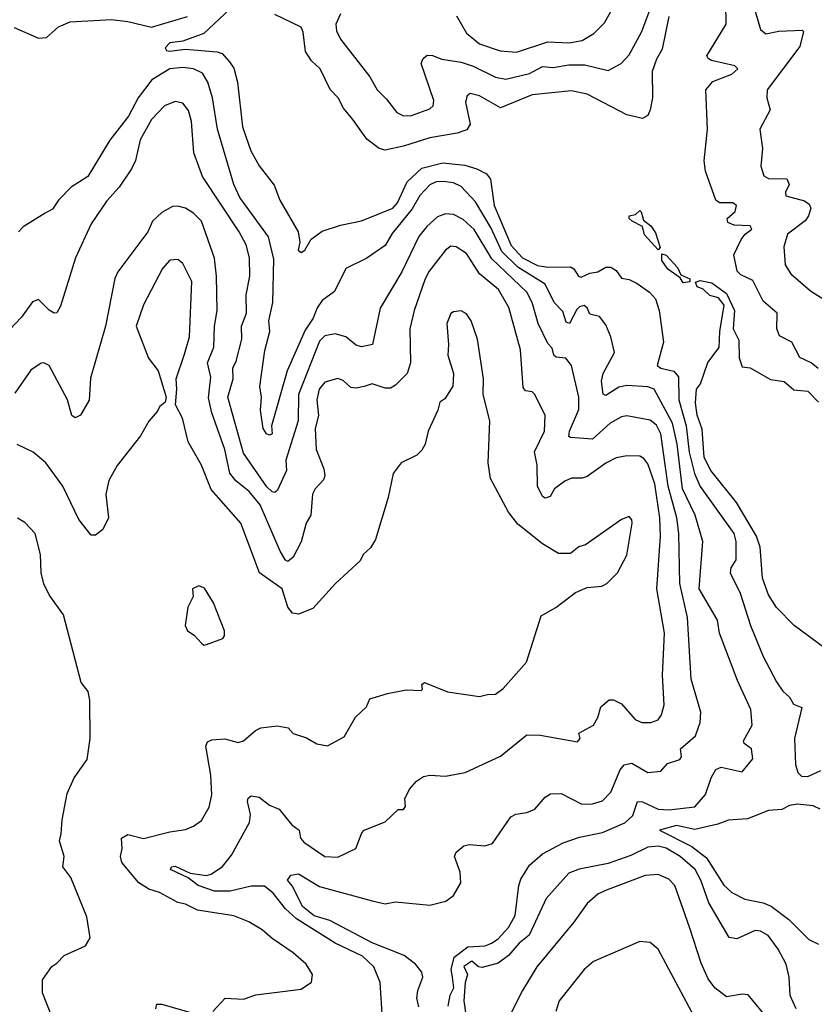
# Model space of a CAD drawing. Extents: x 1245432 to 1420865, y 606325 to 671314.
# Tile 210 of 256: x 1360363 to 1363390, y 624952 to 628702. Entities that reach past the tile are written whole.
import ezdxf

# ---------------------------------------------------------------- set-up
doc = ezdxf.new("R2010")
doc.units = 0

msp = doc.modelspace()

# ---------------------------------------------------------------- linework, layer by layer
at = {"layer": '0CON20XD'}
for points in [[(1361584.8, 628725), (1361567.3, 628685), (1361570.2, 628660.2), (1361585, 628628), (1361697.1, 628485), (1361724.2, 628435), (1361760.2, 628400.2), (1361799.1, 628349.1), (1361825, 628336.7), (1361855, 628337.5), (1361925, 628362.9), (1361937.5, 628375), (1361940, 628395), (1361892.4, 628535), (1361900.4, 628555), (1361915, 628567.5), (1361935, 628566.5), (1361971.5, 628551.5), (1362045, 628540.6), (1362090.9, 628525), (1362175, 628483.3), (1362215, 628476.2), (1362305, 628498), (1362355, 628524.8), (1362395, 628519.8), (1362455, 628530.7), (1362515, 628530.2), (1362605, 628509.5), (1362654.3, 628535), (1362685, 628568.6), (1362732.8, 628657.2), (1362780, 628785)], [(1363403.9, 627373.9), (1363377.5, 627395), (1363335, 627416.2), (1363303.6, 627473.6), (1363257.6, 627497.6), (1363246.9, 627525), (1363248.2, 627585), (1363195, 627630.4), (1363155, 627709.2), (1363110.1, 627730.1), (1363095.2, 627745.2), (1363083.3, 627806.7), (1363111.6, 627865), (1363125.9, 627885), (1363151.8, 627905), (1363145, 627917.5), (1363085, 627920.3), (1363060.3, 627930.3), (1363058.2, 627945), (1363087.9, 627972.1), (1363093.6, 627995), (1363078.8, 628005), (1363028, 628005), (1363014.7, 628015), (1362975, 628126), (1362970, 628165), (1362982.5, 628285), (1362976.2, 628435), (1363003.2, 628466.8), (1363075, 628494.6), (1363098.9, 628515), (1363086.9, 628526.9), (1362997.6, 628547.6), (1362984.8, 628554.8), (1362980.7, 628565), (1363053.8, 628685), (1363052.9, 628765)], [(1361165, 628744.2), (1361065, 628650.4), (1360985, 628620.8), (1360935, 628614.5), (1360916.7, 628595), (1360922.5, 628585), (1360933.2, 628583.2), (1360995, 628590.5), (1361115, 628580.4), (1361133.7, 628573.7), (1361162.1, 628542.1), (1361178.2, 628518.2), (1361193.1, 628465), (1361211.5, 628295), (1361243.5, 628203.5), (1361275.3, 628145.3), (1361332.1, 628072.1), (1361354.5, 628015), (1361423.9, 627893.9), (1361430.6, 627855), (1361423.3, 627825), (1361435, 627815.8), (1361448.9, 627825), (1361473.4, 627866.6), (1361515, 627897.1), (1361585, 627920.4), (1361665, 627936.2), (1361784.6, 627985), (1361802.4, 628005), (1361839.2, 628085), (1361895, 628136.3), (1361975, 628157), (1362058.3, 628148.3), (1362104.9, 628134.9), (1362140.8, 628115), (1362156.3, 628095), (1362169.7, 627995), (1362235, 627842.5), (1362278.3, 627795), (1362335, 627766.2), (1362375, 627759.9), (1362460.5, 627760.5), (1362473.4, 627753.4), (1362490.9, 627725), (1362502, 627722), (1362535, 627737.4), (1362565, 627742.5), (1362595, 627760), (1362615, 627760.3), (1362635, 627746.9), (1362655, 627718.2), (1362685, 627713.3), (1362715, 627697.3), (1362762.3, 627665), (1362785, 627638.9), (1362799.2, 627595), (1362815.5, 627474.5), (1362790.7, 627385), (1362804.6, 627374.6), (1362855, 627363.4), (1362872.4, 627342.4), (1362874.2, 627255), (1362902.2, 627155), (1362912.9, 627055), (1362933.3, 626973.3), (1362954.7, 626924.7), (1363082.7, 626745), (1363091.1, 626715), (1363091.2, 626645)], [(1362026.6, 628716.6), (1362065, 628651.1), (1362115, 628610.9), (1362193.5, 628583.5), (1362255, 628578.6), (1362375, 628618), (1362455.7, 628614.3), (1362505, 628623.7), (1362550.5, 628649.5), (1362590, 628690), (1362620.9, 628745)], [(1363164.4, 628735), (1363184.5, 628665), (1363205, 628649.1), (1363255, 628658.7), (1363343, 628663), (1363348, 628658), (1363335, 628600), (1363210.5, 628435), (1363209.4, 628405), (1363220.9, 628359.1), (1363182, 628285), (1363192.3, 628212.3), (1363186.5, 628145), (1363197.5, 628107.5), (1363215, 628097.9), (1363285, 628095.7), (1363293.7, 628075), (1363280, 628045), (1363281.8, 628031.8), (1363352.6, 628012.6), (1363370.3, 628000.3), (1363376.9, 627985), (1363367.5, 627955), (1363354.2, 627935.8), (1363287.3, 627885), (1363273.1, 627836.9), (1363279.2, 627769.2), (1363299.6, 627735), (1363375, 627670), (1363455, 627619.2)], [(1360342.6, 628672.6), (1360435, 628632.5), (1360465.7, 628634.3), (1360511.2, 628675), (1360555.6, 628694.4), (1360713.3, 628703.3), (1360775, 628695.8), (1360865, 628674.3), (1361002.2, 628715)], [(1362835.7, 628715), (1362810.4, 628590.4), (1362788.3, 628551.7), (1362772.6, 628505), (1362773.3, 628405), (1362765, 628359.2), (1362755, 628338.1), (1362735, 628326.7), (1362675, 628340), (1362525, 628418.8), (1362465, 628431.1), (1362315, 628415.7), (1362195, 628367.1), (1362115, 628412.3), (1362078.7, 628421.3), (1362067.2, 628412.8), (1362061.6, 628388.4), (1362078.3, 628305), (1362066.6, 628283.4), (1362029.6, 628270.4), (1361925, 628253), (1361825, 628220.6), (1361755, 628205.2), (1361731.8, 628211.8), (1361685, 628247.9), (1361632.4, 628322.4), (1361596.5, 628365), (1361575.6, 628405), (1361546, 628436), (1361508.1, 628515), (1361475, 628545.6), (1361451.6, 628581.6), (1361442.7, 628655), (1361434.6, 628674.6), (1361335, 628721.9)], [(1362675, 627309.4), (1362645, 627303), (1362595, 627270.6), (1362585.5, 627275.5), (1362579.7, 627325), (1362585, 627354.2), (1362629.2, 627435), (1362614.6, 627495), (1362595, 627540), (1362571.5, 627571.5), (1362535, 627580.6), (1362524.4, 627605), (1362513.6, 627613.6), (1362495, 627608.7), (1362485, 627598.2), (1362457.7, 627545), (1362445, 627550.8), (1362431.3, 627591.3), (1362398.4, 627625), (1362364.3, 627695), (1362260.1, 627760.1), (1362199.7, 627819.7), (1362158.8, 627908.8), (1362099.1, 628009.1), (1362045, 628067.7), (1362015, 628081.1), (1361976.3, 628086.3), (1361950, 628085), (1361925, 628073.3), (1361886.8, 628033.2), (1361857.4, 627982.6), (1361782.3, 627887.7), (1361755, 627841.8), (1361685, 627794.4), (1361605.6, 627754.4), (1361562.5, 627667.5), (1361515, 627632.7), (1361495.6, 627604.4), (1361480.9, 627565), (1361450.1, 627519.9), (1361381.5, 627365), (1361321.9, 627155), (1361325.2, 627124.8), (1361315, 627119.6), (1361303.1, 627125), (1361290.2, 627145), (1361279.7, 627215), (1361283.9, 627265), (1361278.4, 627305), (1361297.1, 627442.9), (1361316.4, 627515), (1361312.2, 627555), (1361327.9, 627625), (1361330.7, 627790.7), (1361310.2, 627875), (1361202, 628025), (1361178.5, 628075), (1361117, 628285), (1361097.2, 628405), (1361080.2, 628465), (1361059.2, 628499.2), (1361024.8, 628515.2), (1360985, 628520.8), (1360935, 628515.6), (1360866.2, 628473.9), (1360815, 628405.4), (1360777.6, 628335), (1360706.2, 628243.8), (1360622.2, 628105), (1360559.4, 628065), (1360510.5, 628015), (1360488.7, 627981.3), (1360460, 627965), (1360376.7, 627913.3), (1360358.6, 627895)], [(1361882.8, 624942.8), (1361876.1, 624975), (1361879.8, 625005), (1361898.6, 625055), (1361895, 625074.3), (1361871.2, 625105), (1361827.3, 625137.3), (1361705, 625186), (1361545, 625271.6), (1361485, 625289.2), (1361440.4, 625325), (1361401.7, 625401.7), (1361383.3, 625425), (1361396.1, 625443.9), (1361425, 625449), (1361505, 625400), (1361705.4, 625345.4), (1361755, 625334.4), (1361795, 625341.9), (1361925, 625330), (1361986.2, 625345), (1362015, 625366), (1362043.3, 625415), (1362040.5, 625455), (1362019.4, 625515), (1362025, 625531.2), (1362054.3, 625555.7), (1362075, 625560), (1362135, 625555.6), (1362163.8, 625565), (1362234.1, 625665.9), (1362253.4, 625676.6), (1362295, 625682.9), (1362325, 625695.5), (1362365, 625740.8), (1362385, 625753.1), (1362425, 625754.3), (1362504.6, 625714.6), (1362545, 625716.1), (1362583.4, 625726.6), (1362615, 625760), (1362650, 625845), (1362665.5, 625864.5), (1362695, 625870.8), (1362755, 625834.6), (1362805, 625840), (1362830.9, 625869.1), (1362877.5, 625885), (1362884.3, 625895), (1362880.6, 625925), (1362937.1, 625975), (1362955.4, 626025), (1362957.7, 626065), (1362921, 626191), (1362906.9, 626425), (1362877.8, 626555), (1362874.1, 626745.9), (1362865.5, 626805), (1362832.9, 626925), (1362804.8, 627125), (1362788.2, 627158.2), (1362765, 627177.3), (1362675, 627194), (1362655, 627190), (1362612.1, 627165), (1362545, 627104.1), (1362460.9, 627110.9), (1362454.5, 627115), (1362457.3, 627135), (1362492.8, 627217.2), (1362492.5, 627265), (1362464.7, 627384.7), (1362443.3, 627413.3), (1362406.7, 627416.7), (1362397.6, 627425), (1362391.8, 627451.8), (1362375, 627469.4), (1362338.4, 627545), (1362315.2, 627625), (1362294.3, 627664.3), (1362162, 627792), (1362093.9, 627903.9), (1362051.7, 627941.7), (1362015, 627960.5), (1361985, 627963.1), (1361955, 627951.3), (1361913.2, 627915), (1361883.1, 627876.9), (1361818, 627742), (1361736.7, 627603.3), (1361706.7, 627465), (1361665, 627456.5), (1361645, 627462.5), (1361627, 627477), (1361605, 627494.5), (1361565, 627505.3), (1361525, 627498), (1361505, 627477.3), (1361425.1, 627275), (1361423.8, 627175), (1361377.4, 627025), (1361379.6, 626985), (1361345, 626910), (1361335, 626901.9), (1361325, 626903.5), (1361305, 626922.5), (1361215, 627051.5), (1361155.8, 627265), (1361176.5, 627335), (1361174.8, 627375), (1361188, 627402), (1361209.1, 627485), (1361207.6, 627535), (1361226.7, 627585), (1361225.9, 627655), (1361239.7, 627725), (1361238.2, 627795), (1361225.9, 627845), (1361199.1, 627895), (1361059.3, 628105), (1361026.1, 628195), (1361017.5, 628315), (1361006.7, 628356.7), (1360985, 628384.5), (1360955, 628390.8), (1360915, 628373.8), (1360865, 628322.7), (1360821.8, 628245), (1360804, 628166), (1360789.1, 628135), (1360742.5, 628065), (1360695, 628013.1), (1360635.3, 627924.7), (1360575.5, 627795), (1360518.2, 627611.8), (1360505, 627586.2), (1360495, 627584.3), (1360475, 627595.6), (1360435, 627636.5), (1360412.1, 627627.9), (1360370.3, 627569.7), (1360325, 627521.8)], [(1361745.5, 624895), (1361736.2, 625035), (1361711.5, 625095), (1361668.5, 625135), (1361565.1, 625185.2), (1361417.2, 625277.2), (1361375.4, 625315.4), (1361328.4, 625375), (1361295, 625401.7), (1361245, 625402), (1361165, 625382.7), (1361105, 625382.5), (1361042.5, 625405), (1361005, 625433.2), (1360937.5, 625465), (1360940.8, 625475), (1360955, 625477.5), (1361011.8, 625451.8), (1361075, 625442.7), (1361092.3, 625447.7), (1361135, 625476.9), (1361169.9, 625520.1), (1361238.8, 625645), (1361242.2, 625675), (1361230.4, 625725), (1361233.3, 625736.7), (1361245, 625745.4), (1361275, 625740.6), (1361315, 625710.6), (1361351.2, 625695), (1361377, 625663), (1361399.4, 625635), (1361427.8, 625615), (1361432.7, 625585), (1361445, 625569.5), (1361525, 625515.5), (1361575, 625512.2), (1361643.8, 625545), (1361665.8, 625605), (1361675, 625615.8), (1361755, 625647.5), (1361805, 625693.3), (1361825, 625693.3), (1361832, 625705), (1361830.6, 625735), (1361848.1, 625771.9), (1361875, 625801.9), (1361900.9, 625819.1), (1361925, 625824.2), (1361985, 625820.6), (1362060, 625835), (1362195, 625897.1), (1362295, 625977.9), (1362345, 625977.1), (1362487.9, 625952.1), (1362498, 625965), (1362492.5, 625985), (1362548.1, 626015), (1362565.4, 626044.6), (1362576.9, 626085), (1362608.9, 626111.1), (1362625, 626112.2), (1362655, 626096.7), (1362707, 626037), (1362732.5, 626025), (1362767.5, 626025), (1362795, 626036), (1362808, 626055), (1362817.5, 626092.5), (1362811.2, 626205), (1362819.3, 626365), (1362789.8, 626535), (1362803.4, 626735), (1362800.7, 626805), (1362781.6, 626935), (1362755, 627010.6), (1362740.9, 627030.9), (1362725, 627040.4), (1362675, 627041.5), (1362635, 627032.9), (1362595, 627012.7), (1362525, 626961.8), (1362505, 626955.5), (1362465, 626955.5), (1362439.2, 626945), (1362400, 626915), (1362383.6, 626886.4), (1362365, 626879.4), (1362355, 626885.6), (1362335, 626926), (1362334.1, 627005), (1362324.1, 627055.9), (1362361.8, 627135), (1362364.5, 627195), (1362324.7, 627274.7), (1362315, 627284.4), (1362289.1, 627289.1), (1362281.3, 627301.3), (1362270.3, 627445), (1362226.4, 627606.4), (1362187.1, 627675), (1362114, 627734), (1362065, 627812.1), (1362025, 627837.3), (1362005, 627839.5), (1361985, 627824.4), (1361922.5, 627745), (1361908, 627715), (1361865.3, 627595), (1361848.6, 627525), (1361851.2, 627395), (1361838.8, 627355), (1361795, 627310), (1361775, 627299.4), (1361755, 627299.1), (1361705, 627315.3), (1361675, 627304.7), (1361645, 627299), (1361625, 627302), (1361595, 627328.2), (1361575, 627335.5), (1361525, 627321.8), (1361503.3, 627295), (1361494.7, 627255), (1361500.8, 627195), (1361489, 627145), (1361492.4, 627065), (1361521.7, 626991.7), (1361525.5, 626965), (1361520.2, 626949.8), (1361488.2, 626915), (1361477.9, 626895), (1361472.5, 626815), (1361454.6, 626785), (1361435, 626712.9), (1361405, 626655.7), (1361385, 626639.2), (1361375, 626644.2), (1361355, 626677.5), (1361278.6, 626855), (1361237.1, 626905), (1361186.5, 626946.5), (1361163.6, 626975), (1361144.8, 627065), (1361094.7, 627205.3), (1361082.4, 627262.4), (1361085.8, 627295.8), (1361090.8, 627340.9), (1361078.3, 627395), (1361102.6, 627455), (1361104.8, 627535), (1361115.3, 627595), (1361113.1, 627725), (1361104.7, 627794.7), (1361055, 627935.5), (1361025.3, 627965.3), (1360995, 627984.5), (1360965, 627992.5), (1360945, 627990.5), (1360905, 627967.5), (1360868.9, 627935), (1360851.2, 627895), (1360737.4, 627742.6), (1360725, 627716.2), (1360690, 627535), (1360632.4, 627337.6), (1360627.4, 627252.6), (1360595, 627196), (1360575, 627186), (1360561.4, 627195), (1360545.4, 627255), (1360475, 627385.8), (1360455, 627395.8), (1360445, 627394), (1360405, 627367.1), (1360345, 627280)], [(1362795, 627825.7), (1362743.5, 627883.5), (1362734.7, 627914.7), (1362695.7, 627935), (1362684.5, 627945), (1362684.6, 627955.4), (1362709.2, 627960.8), (1362725, 627976), (1362730.3, 627970.3), (1362738.9, 627938.9), (1362766.7, 627916.7), (1362785, 627890), (1362802.2, 627835), (1362795, 627825.7)], [(1361098.5, 624925), (1361145.3, 624974.7), (1361215, 624970.8), (1361262, 624988), (1361435, 625010), (1361474.1, 625035.9), (1361478, 625065), (1361454.2, 625104.2), (1361405, 625147.5), (1361325, 625201.9), (1361286.1, 625236.1), (1361236.1, 625266.1), (1361178.3, 625288.3), (1361040.9, 625310.9), (1360995, 625333.1), (1360965, 625340), (1360895, 625377.5), (1360855, 625390.7), (1360817.5, 625415), (1360752.6, 625492.6), (1360746.8, 625515), (1360753.9, 625545), (1360751.5, 625585), (1360775, 625599.1), (1360835, 625583.8), (1360935, 625609.4), (1360995, 625618), (1361025, 625630), (1361055, 625652.5), (1361085, 625703.3), (1361095, 625750), (1361091.6, 625825), (1361072.5, 625935), (1361078.7, 625951.3), (1361095, 625958.9), (1361145, 625962.9), (1361195, 625949.2), (1361215, 625956), (1361260.8, 625995), (1361281.2, 626005), (1361343.2, 626013.2), (1361385.6, 626005.6), (1361405, 625983.8), (1361455, 625966.7), (1361495, 625943.8), (1361535, 625936.2), (1361599.5, 625970.5), (1361641.9, 626045), (1361684.3, 626085), (1361696.2, 626115), (1361764.4, 626135.6), (1361835, 626150), (1361892.5, 626147.5), (1361897.5, 626152.5), (1361895, 626170), (1361905, 626178), (1361992, 626142), (1362115, 626123.8), (1362145, 626132.5), (1362175, 626133.1), (1362205, 626154.4), (1362292.9, 626255), (1362348.8, 626431.2), (1362405, 626464), (1362479.7, 626520.3), (1362525, 626539.2), (1362580, 626545), (1362600, 626555), (1362640, 626595), (1362675, 626662.5), (1362695.6, 626785), (1362695, 626796.7), (1362685, 626810), (1362655, 626798.8), (1362518.3, 626701.7), (1362492.5, 626695), (1362460.8, 626669.2), (1362415, 626668.6), (1362355, 626705.6), (1362260.8, 626780.8), (1362225, 626826.2), (1362155.8, 626955), (1362147.5, 627015), (1362154.2, 627175), (1362128.9, 627275), (1362130, 627335), (1362106.5, 627485), (1362083.1, 627555), (1362065, 627582.5), (1362045, 627593.3), (1362015, 627590), (1362005, 627582.9), (1361990, 627545), (1361996.9, 627465), (1361994.3, 627425), (1362015.8, 627355), (1362013, 627307), (1361982, 627258), (1361963.8, 627245), (1361956, 627215), (1361918.5, 627135), (1361907.8, 627085), (1361895, 627062.5), (1361876.2, 627043.8), (1361816.7, 627015), (1361785.8, 626974.2), (1361767, 626883), (1361717.7, 626722.3), (1361698.8, 626691.2), (1361671.4, 626665), (1361659.4, 626640.6), (1361565.6, 626554.4), (1361479.8, 626460.2), (1361425, 626438.1), (1361401.8, 626441.8), (1361385, 626464.3), (1361363, 626535), (1361276.4, 626595), (1361205, 626784.2), (1361092.7, 626912.7), (1361055.5, 627005), (1361004.5, 627095), (1360983.1, 627185), (1360956, 627235), (1360962, 627295), (1360958.6, 627335), (1360991, 627429), (1361009.5, 627495), (1361018.2, 627705), (1360985, 627774.2), (1360965, 627789.2), (1360935, 627787.1), (1360906.9, 627755), (1360835, 627616.9), (1360807.2, 627535), (1360853.3, 627413.3), (1360890.6, 627365), (1360921.2, 627265), (1360916.7, 627245), (1360895, 627227.5), (1360888.3, 627211.7), (1360855, 627173.3), (1360823.2, 627116.8), (1360735, 627003.8), (1360702.9, 626947.1), (1360691.5, 626895), (1360701.2, 626805), (1360679.2, 626760.8), (1360651.7, 626738.3), (1360635, 626738.8), (1360588.1, 626798.1), (1360527.1, 626925), (1360462.9, 627015), (1360415, 627055.7), (1360353.8, 627083.8)], [(1362890.4, 627700.4), (1362879.2, 627719.2), (1362831.6, 627751.6), (1362808.9, 627785), (1362808.8, 627811.2), (1362825, 627805.6), (1362868, 627758), (1362880.8, 627730.8), (1362916, 627715), (1362915, 627704.4), (1362890.4, 627700.4)], [(1363435, 626304.3), (1363313.5, 626395), (1363245, 626463.6), (1363215, 626511.1), (1363191.9, 626575), (1363183.4, 626693.4), (1363170, 626735), (1363093, 626863), (1362995.4, 626985), (1362970.3, 627035), (1362962.4, 627142.4), (1362943.9, 627196.1), (1362936.9, 627243.1), (1362941.2, 627295), (1362956.7, 627315), (1362983.9, 627396.1), (1363026.7, 627453.3), (1363029.2, 627515), (1363046.2, 627615), (1363025, 627643.6), (1362992.2, 627652.3), (1362965.7, 627675.7), (1362943.1, 627685), (1362937.3, 627702.7), (1362955, 627708.5), (1362999.5, 627699.5), (1363055, 627660), (1363086.2, 627595), (1363080, 627525), (1363102.2, 627482.2), (1363104, 627415), (1363115, 627380), (1363145, 627376.9), (1363222.4, 627332.4), (1363275, 627324.5), (1363311.9, 627291.9), (1363365, 627286.9), (1363405.8, 627245)], [(1361995.6, 624945), (1362002.9, 624987.1), (1362016.9, 625015), (1362011.1, 625055), (1362006.4, 625085), (1362018, 625132), (1362069.7, 625170.2), (1362135.4, 625174.6), (1362160, 625185), (1362185, 625201.2), (1362225.3, 625244.7), (1362249.8, 625290.2), (1362263.8, 625405), (1362271.9, 625428.1), (1362305, 625482.2), (1362355, 625525.4), (1362432.8, 625567.2), (1362495, 625589.1), (1362583.2, 625606.8), (1362667.5, 625642.5), (1362699, 625671), (1362716.7, 625725), (1362735, 625723.2), (1362795, 625694.8), (1362835, 625692.7), (1362935, 625703.6), (1362975, 625751.5), (1362996.4, 625815), (1363015, 625845.7), (1363035.5, 625855.5), (1363115, 625838), (1363155, 625887.5), (1363150.8, 625925), (1363122.5, 625945), (1363120, 625955), (1363153.3, 626015), (1363147.5, 626075), (1363097.1, 626185), (1363028.3, 626365), (1363020.6, 626415), (1362951.7, 626535), (1362965.4, 626715), (1362935.7, 626815), (1362887.4, 626915), (1362867.8, 627085), (1362849.9, 627165), (1362779.4, 627295), (1362755, 627303.8), (1362675, 627309.4)], [(1360485.6, 624905), (1360449.4, 624995), (1360450, 625045), (1360485, 625095.8), (1360505, 625108), (1360532.2, 625137.8), (1360613.3, 625175), (1360632, 625205), (1360619.2, 625285), (1360557.5, 625435), (1360526.9, 625475), (1360532, 625515), (1360514.2, 625575), (1360521.2, 625601.2), (1360524.4, 625655), (1360544.3, 625755), (1360570.8, 625815), (1360620, 625885), (1360631.5, 625965), (1360630.5, 626110.5), (1360623.6, 626143.6), (1360597.7, 626177.7), (1360529.4, 626435), (1360475, 626511.2), (1360455, 626553.3), (1360444.6, 626595), (1360442.3, 626665), (1360422.5, 626745), (1360382.5, 626787.5), (1360355, 626804.3)], [(1363091.2, 626645), (1363071.5, 626615), (1363069.6, 626595), (1363107.4, 626517.4), (1363146.5, 626395), (1363195, 626276.2), (1363245, 626180), (1363270, 626145), (1363295, 626121.2), (1363310.8, 626095), (1363341.9, 626081.9), (1363314.1, 625964.1), (1363318.2, 625865), (1363327.1, 625835), (1363340.7, 625820.7), (1363365, 625819.4), (1363415, 625842.5)], [(1361065, 626320), (1361075, 626322.5), (1361136.7, 626345), (1361143.3, 626355), (1361143.8, 626375), (1361101.4, 626481.4), (1361066.4, 626536.4), (1361045, 626546.2), (1361021.2, 626535), (1361023.3, 626505), (1361003.3, 626465), (1360993.3, 626395), (1361002.5, 626375), (1361027.7, 626357.7), (1361055, 626327.5), (1361065, 626320)], [(1363412.5, 625695), (1363385, 625708), (1363325.9, 625714.1), (1363295, 625708.8), (1363265.5, 625694.5), (1363215, 625690), (1363135, 625658.6), (1363063.3, 625653.3), (1363022, 625638), (1362935, 625617.8), (1362865, 625633), (1362800, 625615), (1362923.3, 625553.3), (1362979.6, 625509.6), (1363045, 625406.2), (1363075, 625378.2), (1363125, 625352.4), (1363195, 625338.6), (1363225, 625326.2), (1363293.1, 625275), (1363368.6, 625198.6), (1363405, 625181.1)], [(1363320, 624935), (1363298.2, 624985), (1363293.7, 625055), (1363281.9, 625105), (1363251.5, 625161.5), (1363213.8, 625213.8), (1363185, 625230.4), (1363165, 625233.3), (1363095, 625201.1), (1363065, 625206.7), (1362988.5, 625338.5), (1362957.6, 625425), (1362936.1, 625465), (1362879.1, 625515), (1362825, 625547.2), (1362795.2, 625554.8), (1362755, 625549.8), (1362691.1, 625518.9), (1362605, 625488.7), (1362493.8, 625466.2), (1362455, 625451.2), (1362368.2, 625355), (1362303.1, 625215), (1362265, 625184.4), (1362225, 625137.5), (1362185, 625108.8), (1362125, 625092.5), (1362110, 625095), (1362085, 625116.7), (1362054.6, 625095.4), (1362068.6, 625065), (1362060, 625035), (1362054.2, 624965), (1362067.5, 624875)], [(1363215, 624894), (1363137.6, 624987.6), (1363115, 624990), (1363055, 624980), (1363010.4, 625015), (1362985, 625049.4), (1362958.3, 625108.3), (1362913.8, 625246.2), (1362858.2, 625405), (1362835, 625428.5), (1362795, 625446.1), (1362745, 625442.3), (1362594.2, 625385.8), (1362565, 625370.9), (1362524.2, 625335.8), (1362473.5, 625265), (1362332.7, 625095), (1362277.7, 625005), (1362225, 624898.6)], [(1362931.5, 624905), (1362795, 625162.5), (1362765, 625186.9), (1362725, 625190.6), (1362549.2, 625115), (1362512.5, 625085), (1362417.5, 624965), (1362405.4, 624925)], [(1360882, 624935), (1360885, 624952.5), (1360905, 624952), (1361031.2, 624915)]]:
    msp.add_lwpolyline(points, dxfattribs=at)

doc.saveas('drawing.dxf')
